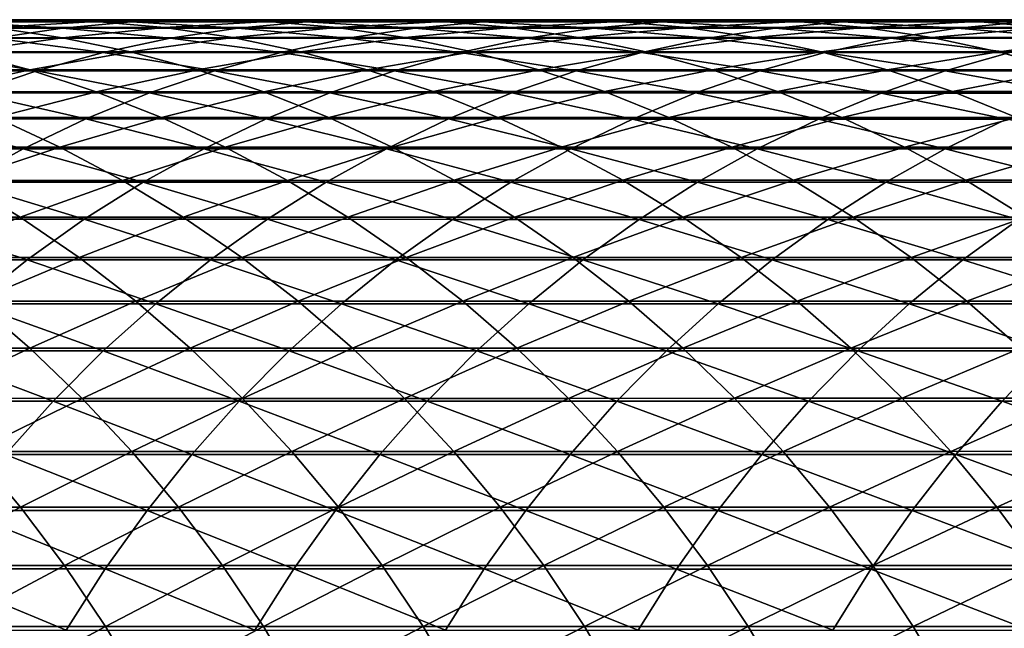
# Model space of a CAD drawing. Header units: metres. Extents: x -24 to 236, y -24 to 24.
# Tile 117 of 256: x 41 to 47, y 5 to 9. Entities that reach past the tile are written whole.
import ezdxf

# ---------------------------------------------------------------- set-up
doc = ezdxf.new("R2010")
doc.units = ezdxf.units.M
doc.layers.add('solid_10392024', color=7, linetype='CONTINUOUS')

msp = doc.modelspace()

# ---------------------------------------------------------------- linework, layer by layer
at = {"layer": 'solid_10392024'}
for points in [[(39.706398, 9.000125, 287.392548), (40.817471, 9.00022, 289.997009), (40.155853, 8.987638, 287.203064)], [(40.369682, 8.986255, 290.190308), (40.817471, 9.00022, 289.997009), (39.706398, 9.000125, 287.392548)], [(39.923248, 8.945878, 290.382996), (41.050144, 8.945969, 292.962799), (40.369682, 8.986255, 290.190308)], [(40.817471, 9.00022, 289.997009), (41.265297, 8.987735, 289.803711), (40.155853, 8.987638, 287.203064)], [(40.155853, 8.987638, 287.203064), (41.265297, 8.987735, 289.803711), (40.604027, 8.948737, 287.01413)], [(40.369682, 8.986255, 290.190308), (41.494892, 8.986345, 292.766235), (40.817471, 9.00022, 289.997009)], [(41.050144, 8.945969, 292.962799), (41.494892, 8.986345, 292.766235), (40.369682, 8.986255, 290.190308)], [(41.265297, 8.987735, 289.803711), (41.711845, 8.948833, 289.610962), (40.604027, 8.948737, 287.01413)], [(40.817471, 9.00022, 289.997009), (41.940987, 9.000312, 292.569061), (41.265297, 8.987735, 289.803711)], [(41.494892, 8.986345, 292.766235), (41.940987, 9.000312, 292.569061), (40.817471, 9.00022, 289.997009)], [(41.050144, 8.945969, 292.962799), (42.189453, 8.946038, 295.509949), (41.494892, 8.986345, 292.766235)], [(41.940987, 9.000312, 292.569061), (42.387119, 8.987825, 292.371887), (41.265297, 8.987735, 289.803711)], [(41.265297, 8.987735, 289.803711), (42.387119, 8.987825, 292.371887), (41.711845, 8.948833, 289.610962)], [(41.494892, 8.986345, 292.766235), (42.632446, 8.986415, 295.309448), (41.940987, 9.000312, 292.569061)], [(42.189453, 8.946038, 295.509949), (42.632446, 8.986415, 295.309448), (41.494892, 8.986345, 292.766235)], [(42.387119, 8.987825, 292.371887), (42.831978, 8.948923, 292.175262), (41.711845, 8.948833, 289.610962)], [(41.940987, 9.000312, 292.569061), (43.076782, 9.000381, 295.108337), (42.387119, 8.987825, 292.371887)], [(42.632446, 8.986415, 295.309448), (43.076782, 9.000381, 295.108337), (41.940987, 9.000312, 292.569061)], [(42.189453, 8.946038, 295.509949), (43.341015, 8.946075, 298.024078), (42.632446, 8.986415, 295.309448)], [(43.076782, 9.000381, 295.108337), (43.521156, 8.987895, 294.907227), (42.387119, 8.987825, 292.371887)], [(42.387119, 8.987825, 292.371887), (43.521156, 8.987895, 294.907227), (42.831978, 8.948923, 292.175262)], [(42.632446, 8.986415, 295.309448), (43.782188, 8.986453, 297.81958), (43.076782, 9.000381, 295.108337)], [(43.341015, 8.946075, 298.024078), (43.782188, 8.986453, 297.81958), (42.632446, 8.986415, 295.309448)], [(43.521156, 8.987895, 294.907227), (43.96426, 8.948993, 294.706665), (42.831978, 8.948923, 292.175262)], [(43.076782, 9.000381, 295.108337), (44.224697, 9.000419, 297.614502), (43.521156, 8.987895, 294.907227)], [(43.782188, 8.986453, 297.81958), (44.224697, 9.000419, 297.614502), (43.076782, 9.000381, 295.108337)], [(43.341015, 8.946075, 298.024078), (44.504677, 8.946075, 300.504852), (43.782188, 8.986453, 297.81958)], [(44.224697, 9.000419, 297.614502), (44.667244, 8.987932, 297.409393), (43.521156, 8.987895, 294.907227)], [(43.521156, 8.987895, 294.907227), (44.667244, 8.987932, 297.409393), (43.96426, 8.948993, 294.706665)], [(43.782188, 8.986453, 297.81958), (44.943954, 8.986453, 300.296326), (44.224697, 9.000419, 297.614502)], [(44.504677, 8.946075, 300.504852), (44.943954, 8.986453, 300.296326), (43.782188, 8.986453, 297.81958)], [(44.667244, 8.987932, 297.409393), (45.108524, 8.94903, 297.204865), (43.96426, 8.948993, 294.706665)], [(44.224697, 9.000419, 297.614502), (45.384563, 9.000419, 300.087189), (44.667244, 8.987932, 297.409393)], [(44.943954, 8.986453, 300.296326), (45.384563, 9.000419, 300.087189), (44.224697, 9.000419, 297.614502)], [(44.504677, 8.946075, 300.504852), (45.680279, 8.946035, 302.951965), (44.943954, 8.986453, 300.296326)], [(45.384563, 9.000419, 300.087189), (45.825211, 8.987932, 299.878021), (44.667244, 8.987932, 297.409393)], [(44.667244, 8.987932, 297.409393), (45.825211, 8.987932, 299.878021), (45.108524, 8.94903, 297.204865)], [(44.943954, 8.986453, 300.296326), (46.117588, 8.986413, 302.739349), (45.384563, 9.000419, 300.087189)], [(45.680279, 8.946035, 302.951965), (46.117588, 8.986413, 302.739349), (44.943954, 8.986453, 300.296326)], [(45.825211, 8.987932, 299.878021), (46.264595, 8.94903, 299.669464), (45.108524, 8.94903, 297.204865)], [(45.384563, 9.000419, 300.087189), (46.556221, 9.00038, 302.526093), (45.825211, 8.987932, 299.878021)], [(46.117588, 8.986413, 302.739349), (46.556221, 9.00038, 302.526093), (45.384563, 9.000419, 300.087189)], [(45.680279, 8.946035, 302.951965), (46.867668, 8.945963, 305.365021), (46.117588, 8.986413, 302.739349)], [(46.556221, 9.00038, 302.526093), (46.994892, 8.987893, 302.312805), (45.825211, 8.987932, 299.878021)], [(45.825211, 8.987932, 299.878021), (46.994892, 8.987893, 302.312805), (46.264595, 8.94903, 299.669464)], [(46.117588, 8.986413, 302.739349), (47.302929, 8.98634, 305.148254), (46.556221, 9.00038, 302.526093)], [(46.867668, 8.945963, 305.365021), (47.302929, 8.98634, 305.148254), (46.117588, 8.986413, 302.739349)], [(46.994892, 8.987893, 302.312805), (47.432308, 8.948991, 302.100159), (46.264595, 8.94903, 299.669464)], [(46.556221, 9.00038, 302.526093), (47.73951, 9.000305, 304.930847), (46.994892, 8.987893, 302.312805)], [(47.302929, 8.98634, 305.148254), (47.73951, 9.000305, 304.930847), (46.556221, 9.00038, 302.526093)], [(46.867668, 8.945963, 305.365021), (48.066685, 8.945866, 307.743744), (47.302929, 8.98634, 305.148254)], [(47.73951, 9.000305, 304.930847), (48.176125, 8.987819, 304.713409), (46.994892, 8.987893, 302.312805)], [(46.994892, 8.987893, 302.312805), (48.176125, 8.987819, 304.713409), (47.432308, 8.948991, 302.100159)], [(40.608051, 8.879299, 293.158203), (41.050144, 8.945969, 292.962799), (39.923248, 8.945878, 290.382996)], [(40.604027, 8.948737, 287.01413), (41.049599, 8.883535, 286.826294), (39.955826, 8.883456, 284.201019)], [(40.604027, 8.948737, 287.01413), (41.711845, 8.948833, 289.610962), (41.049599, 8.883535, 286.826294)], [(40.608051, 8.879299, 293.158203), (41.749104, 8.879368, 295.709229), (41.050144, 8.945969, 292.962799)], [(41.711845, 8.948833, 289.610962), (42.1558, 8.883631, 289.419342), (41.049599, 8.883535, 286.826294)], [(41.749104, 8.879368, 295.709229), (42.189453, 8.946038, 295.509949), (41.050144, 8.945969, 292.962799)], [(41.711845, 8.948833, 289.610962), (42.831978, 8.948923, 292.175262), (42.1558, 8.883631, 289.419342)], [(41.749104, 8.879368, 295.709229), (42.902477, 8.879405, 298.227325), (42.189453, 8.946038, 295.509949)], [(42.831978, 8.948923, 292.175262), (43.274254, 8.88372, 291.979797), (42.1558, 8.883631, 289.419342)], [(42.902477, 8.879405, 298.227325), (43.341015, 8.946075, 298.024078), (42.189453, 8.946038, 295.509949)], [(42.831978, 8.948923, 292.175262), (43.96426, 8.948993, 294.706665), (43.274254, 8.88372, 291.979797)], [(42.902477, 8.879405, 298.227325), (44.06802, 8.879405, 300.712128), (43.341015, 8.946075, 298.024078)], [(43.96426, 8.948993, 294.706665), (44.404793, 8.883789, 294.507294), (43.274254, 8.88372, 291.979797)], [(44.06802, 8.879405, 300.712128), (44.504677, 8.946075, 300.504852), (43.341015, 8.946075, 298.024078)], [(43.96426, 8.948993, 294.706665), (45.108524, 8.94903, 297.204865), (44.404793, 8.883789, 294.507294)], [(44.06802, 8.879405, 300.712128), (45.245583, 8.879366, 303.1633), (44.504677, 8.946075, 300.504852)], [(45.108524, 8.94903, 297.204865), (45.547245, 8.883826, 297.001526), (44.404793, 8.883789, 294.507294)], [(45.245583, 8.879366, 303.1633), (45.680279, 8.946035, 302.951965), (44.504677, 8.946075, 300.504852)], [(45.108524, 8.94903, 297.204865), (46.264595, 8.94903, 299.669464), (45.547245, 8.883826, 297.001526)], [(45.245583, 8.879366, 303.1633), (46.435005, 8.879292, 305.580505), (45.680279, 8.946035, 302.951965)], [(46.264595, 8.94903, 299.669464), (46.701431, 8.883825, 299.462097), (45.547245, 8.883826, 297.001526)], [(46.435005, 8.879292, 305.580505), (46.867668, 8.945963, 305.365021), (45.680279, 8.946035, 302.951965)], [(46.264595, 8.94903, 299.669464), (47.432308, 8.948991, 302.100159), (46.701431, 8.883825, 299.462097)], [(46.435005, 8.879292, 305.580505), (47.636139, 8.879197, 307.963409), (46.867668, 8.945963, 305.365021)], [(47.432308, 8.948991, 302.100159), (47.867188, 8.883787, 301.888733), (46.701431, 8.883825, 299.462097)], [(47.636139, 8.879197, 307.963409), (48.066685, 8.945866, 307.743744), (46.867668, 8.945963, 305.365021)], [(39.955826, 8.883456, 284.201019), (41.049599, 8.883535, 286.826294), (40.399029, 8.792147, 284.018555)], [(40.169914, 8.786532, 293.351837), (41.312691, 8.786601, 295.906738), (40.608051, 8.879299, 293.158203)], [(41.049599, 8.883535, 286.826294), (41.491257, 8.792225, 286.640106), (40.399029, 8.792147, 284.018555)], [(41.312691, 8.786601, 295.906738), (41.749104, 8.879368, 295.709229), (40.608051, 8.879299, 293.158203)], [(41.049599, 8.883535, 286.826294), (42.1558, 8.883631, 289.419342), (41.491257, 8.792225, 286.640106)], [(41.312691, 8.786601, 295.906738), (42.467861, 8.786637, 298.428772), (41.749104, 8.879368, 295.709229)], [(42.1558, 8.883631, 289.419342), (42.595856, 8.792318, 289.229401), (41.491257, 8.792225, 286.640106)], [(42.467861, 8.786637, 298.428772), (42.902477, 8.879405, 298.227325), (41.749104, 8.879368, 295.709229)], [(42.1558, 8.883631, 289.419342), (43.274254, 8.88372, 291.979797), (42.595856, 8.792318, 289.229401)], [(42.467861, 8.786637, 298.428772), (43.635273, 8.786637, 300.917542), (42.902477, 8.879405, 298.227325)], [(43.274254, 8.88372, 291.979797), (43.712646, 8.792407, 291.786011), (42.595856, 8.792318, 289.229401)], [(43.635273, 8.786637, 300.917542), (44.06802, 8.879405, 300.712128), (42.902477, 8.879405, 298.227325)], [(43.274254, 8.88372, 291.979797), (44.404793, 8.883789, 294.507294), (43.712646, 8.792407, 291.786011)], [(43.635273, 8.786637, 300.917542), (44.814774, 8.786598, 303.372742), (44.06802, 8.879405, 300.712128)], [(44.404793, 8.883789, 294.507294), (44.841457, 8.792476, 294.309662), (43.712646, 8.792407, 291.786011)], [(44.814774, 8.786598, 303.372742), (45.245583, 8.879366, 303.1633), (44.06802, 8.879405, 300.712128)], [(44.404793, 8.883789, 294.507294), (45.547245, 8.883826, 297.001526), (44.841457, 8.792476, 294.309662)], [(44.814774, 8.786598, 303.372742), (46.00621, 8.786527, 305.794067), (45.245583, 8.879366, 303.1633)], [(45.547245, 8.883826, 297.001526), (45.982113, 8.792512, 296.799957), (44.841457, 8.792476, 294.309662)], [(46.00621, 8.786527, 305.794067), (46.435005, 8.879292, 305.580505), (45.245583, 8.879366, 303.1633)], [(45.547245, 8.883826, 297.001526), (46.701431, 8.883825, 299.462097), (45.982113, 8.792512, 296.799957)], [(46.701431, 8.883825, 299.462097), (47.134434, 8.792512, 299.256561), (45.982113, 8.792512, 296.799957)], [(46.00621, 8.786527, 305.794067), (47.209442, 8.786431, 308.181122), (46.435005, 8.879292, 305.580505)], [(47.209442, 8.786431, 308.181122), (47.636139, 8.879197, 307.963409), (46.435005, 8.879292, 305.580505)], [(46.701431, 8.883825, 299.462097), (47.867188, 8.883787, 301.888733), (47.134434, 8.792512, 299.256561)], [(47.867188, 8.883787, 301.888733), (48.298248, 8.792473, 301.679138), (47.134434, 8.792512, 299.256561)], [(39.737015, 8.667942, 293.543182), (40.8815, 8.66801, 296.101898), (40.169914, 8.786532, 293.351837)], [(40.399029, 8.792147, 284.018555), (40.837006, 8.674996, 283.838226), (39.758793, 8.674957, 281.188324)], [(40.8815, 8.66801, 296.101898), (41.312691, 8.786601, 295.906738), (40.169914, 8.786532, 293.351837)], [(40.399029, 8.792147, 284.018555), (41.491257, 8.792225, 286.640106), (40.837006, 8.674996, 283.838226)], [(41.491257, 8.792225, 286.640106), (41.927711, 8.675074, 286.456116), (40.837006, 8.674996, 283.838226)], [(40.8815, 8.66801, 296.101898), (42.038445, 8.668046, 298.627777), (41.312691, 8.786601, 295.906738)], [(42.038445, 8.668046, 298.627777), (42.467861, 8.786637, 298.428772), (41.312691, 8.786601, 295.906738)], [(41.491257, 8.792225, 286.640106), (42.595856, 8.792318, 289.229401), (41.927711, 8.675074, 286.456116)], [(42.595856, 8.792318, 289.229401), (43.030724, 8.675165, 289.041687), (41.927711, 8.675074, 286.456116)], [(42.038445, 8.668046, 298.627777), (43.207699, 8.668045, 301.120483), (42.467861, 8.786637, 298.428772)], [(43.207699, 8.668045, 301.120483), (43.635273, 8.786637, 300.917542), (42.467861, 8.786637, 298.428772)], [(42.595856, 8.792318, 289.229401), (43.712646, 8.792407, 291.786011), (43.030724, 8.675165, 289.041687)], [(43.712646, 8.792407, 291.786011), (44.145874, 8.675253, 291.594543), (43.030724, 8.675165, 289.041687)], [(43.207699, 8.668045, 301.120483), (44.389114, 8.668008, 303.579681), (43.635273, 8.786637, 300.917542)], [(44.389114, 8.668008, 303.579681), (44.814774, 8.786598, 303.372742), (43.635273, 8.786637, 300.917542)], [(43.712646, 8.792407, 291.786011), (44.841457, 8.792476, 294.309662), (44.145874, 8.675253, 291.594543)], [(44.841457, 8.792476, 294.309662), (45.272976, 8.675321, 294.114349), (44.145874, 8.675253, 291.594543)], [(44.389114, 8.668008, 303.579681), (45.58255, 8.667936, 306.005035), (44.814774, 8.786598, 303.372742)], [(45.58255, 8.667936, 306.005035), (46.00621, 8.786527, 305.794067), (44.814774, 8.786598, 303.372742)], [(44.841457, 8.792476, 294.309662), (45.982113, 8.792512, 296.799957), (45.272976, 8.675321, 294.114349)], [(45.982113, 8.792512, 296.799957), (46.411854, 8.675357, 296.600769), (45.272976, 8.675321, 294.114349)], [(45.58255, 8.667936, 306.005035), (46.787849, 8.667843, 308.39621), (46.00621, 8.786527, 305.794067)], [(45.982113, 8.792512, 296.799957), (47.134434, 8.792512, 299.256561), (46.411854, 8.675357, 296.600769)], [(46.787849, 8.667843, 308.39621), (47.209442, 8.786431, 308.181122), (46.00621, 8.786527, 305.794067)], [(47.134434, 8.792512, 299.256561), (47.562328, 8.675356, 299.053467), (46.411854, 8.675357, 296.600769)], [(46.787849, 8.667843, 308.39621), (48.004875, 8.667742, 310.752869), (47.209442, 8.786431, 308.181122)], [(47.134434, 8.792512, 299.256561), (48.298248, 8.792473, 301.679138), (47.562328, 8.675356, 299.053467)], [(40.456799, 8.523943, 296.294128), (40.8815, 8.66801, 296.101898), (39.737015, 8.667942, 293.543182)], [(39.758793, 8.674957, 281.188324), (40.837006, 8.674996, 283.838226), (40.191708, 8.53231, 281.014252)], [(40.837006, 8.674996, 283.838226), (41.268471, 8.53235, 283.660583), (40.191708, 8.53231, 281.014252)], [(40.456799, 8.523943, 296.294128), (41.61549, 8.523978, 298.823822), (40.8815, 8.66801, 296.101898)], [(40.837006, 8.674996, 283.838226), (41.927711, 8.675074, 286.456116), (41.268471, 8.53235, 283.660583)], [(41.61549, 8.523978, 298.823822), (42.038445, 8.668046, 298.627777), (40.8815, 8.66801, 296.101898)], [(41.927711, 8.675074, 286.456116), (42.35767, 8.532425, 286.274872), (41.268471, 8.53235, 283.660583)], [(41.61549, 8.523978, 298.823822), (42.78656, 8.523978, 301.320404), (42.038445, 8.668046, 298.627777)], [(41.927711, 8.675074, 286.456116), (43.030724, 8.675165, 289.041687), (42.35767, 8.532425, 286.274872)], [(42.78656, 8.523978, 301.320404), (43.207699, 8.668045, 301.120483), (42.038445, 8.668046, 298.627777)], [(43.030724, 8.675165, 289.041687), (43.459126, 8.532516, 288.856781), (42.35767, 8.532425, 286.274872)], [(42.78656, 8.523978, 301.320404), (43.969868, 8.523941, 303.783539), (43.207699, 8.668045, 301.120483)], [(43.030724, 8.675165, 289.041687), (44.145874, 8.675253, 291.594543), (43.459126, 8.532516, 288.856781)], [(43.969868, 8.523941, 303.783539), (44.389114, 8.668008, 303.579681), (43.207699, 8.668045, 301.120483)], [(44.145874, 8.675253, 291.594543), (44.572651, 8.532602, 291.405914), (43.459126, 8.532516, 288.856781)], [(43.969868, 8.523941, 303.783539), (45.16526, 8.52387, 306.21286), (44.389114, 8.668008, 303.579681)], [(44.145874, 8.675253, 291.594543), (45.272976, 8.675321, 294.114349), (44.572651, 8.532602, 291.405914)], [(45.16526, 8.52387, 306.21286), (45.58255, 8.667936, 306.005035), (44.389114, 8.668008, 303.579681)], [(45.272976, 8.675321, 294.114349), (45.698071, 8.532668, 293.921967), (44.572651, 8.532602, 291.405914)], [(45.16526, 8.52387, 306.21286), (46.372604, 8.523779, 308.608063), (45.58255, 8.667936, 306.005035)], [(45.272976, 8.675321, 294.114349), (46.411854, 8.675357, 296.600769), (45.698071, 8.532668, 293.921967)], [(46.372604, 8.523779, 308.608063), (46.787849, 8.667843, 308.39621), (45.58255, 8.667936, 306.005035)], [(46.411854, 8.675357, 296.600769), (46.835201, 8.532704, 296.404572), (45.698071, 8.532668, 293.921967)], [(46.372604, 8.523779, 308.608063), (47.591751, 8.52368, 310.968811), (46.787849, 8.667843, 308.39621)], [(46.411854, 8.675357, 296.600769), (47.562328, 8.675356, 299.053467), (46.835201, 8.532704, 296.404572)], [(47.591751, 8.52368, 310.968811), (48.004875, 8.667742, 310.752869), (46.787849, 8.667843, 308.39621)], [(47.562328, 8.675356, 299.053467), (47.98386, 8.532703, 298.853363), (46.835201, 8.532704, 296.404572)], [(40.039837, 8.354824, 296.482849), (41.200241, 8.354858, 299.016296), (40.456799, 8.523943, 296.294128)], [(40.191708, 8.53231, 281.014252), (41.268471, 8.53235, 283.660583), (40.61681, 8.364588, 280.843292)], [(41.200241, 8.354858, 299.016296), (41.61549, 8.523978, 298.823822), (40.456799, 8.523943, 296.294128)], [(41.268471, 8.53235, 283.660583), (41.69215, 8.364626, 283.486145), (40.61681, 8.364588, 280.843292)], [(41.200241, 8.354858, 299.016296), (42.373093, 8.354858, 301.516663), (41.61549, 8.523978, 298.823822)], [(41.268471, 8.53235, 283.660583), (42.35767, 8.532425, 286.274872), (41.69215, 8.364626, 283.486145)], [(42.373093, 8.354858, 301.516663), (42.78656, 8.523978, 301.320404), (41.61549, 8.523978, 298.823822)], [(42.35767, 8.532425, 286.274872), (42.779873, 8.3647, 286.096893), (41.69215, 8.364626, 283.486145)], [(42.35767, 8.532425, 286.274872), (43.459126, 8.532516, 288.856781), (42.779873, 8.3647, 286.096893)], [(42.373093, 8.354858, 301.516663), (43.558254, 8.354822, 303.983643), (42.78656, 8.523978, 301.320404)], [(43.459126, 8.532516, 288.856781), (43.879799, 8.364789, 288.675201), (42.779873, 8.3647, 286.096893)], [(43.558254, 8.354822, 303.983643), (43.969868, 8.523941, 303.783539), (42.78656, 8.523978, 301.320404)], [(43.459126, 8.532516, 288.856781), (44.572651, 8.532602, 291.405914), (43.879799, 8.364789, 288.675201)], [(43.558254, 8.354822, 303.983643), (44.755577, 8.354753, 306.416901), (43.969868, 8.523941, 303.783539)], [(44.572651, 8.532602, 291.405914), (44.991734, 8.364873, 291.220673), (43.879799, 8.364789, 288.675201)], [(44.755577, 8.354753, 306.416901), (45.16526, 8.52387, 306.21286), (43.969868, 8.523941, 303.783539)], [(44.572651, 8.532602, 291.405914), (45.698071, 8.532668, 293.921967), (44.991734, 8.364873, 291.220673)], [(44.755577, 8.354753, 306.416901), (45.964924, 8.354663, 308.816071), (45.16526, 8.52387, 306.21286)], [(45.698071, 8.532668, 293.921967), (46.115501, 8.364939, 293.733032), (44.991734, 8.364873, 291.220673)], [(45.964924, 8.354663, 308.816071), (46.372604, 8.523779, 308.608063), (45.16526, 8.52387, 306.21286)], [(45.698071, 8.532668, 293.921967), (46.835201, 8.532704, 296.404572), (46.115501, 8.364939, 293.733032)], [(45.964924, 8.354663, 308.816071), (47.18615, 8.354566, 311.180847), (46.372604, 8.523779, 308.608063)], [(46.835201, 8.532704, 296.404572), (47.250916, 8.364973, 296.211884), (46.115501, 8.364939, 293.733032)], [(47.18615, 8.354566, 311.180847), (47.591751, 8.52368, 310.968811), (46.372604, 8.523779, 308.608063)], [(46.835201, 8.532704, 296.404572), (47.98386, 8.532703, 298.853363), (47.250916, 8.364973, 296.211884)], [(39.631832, 8.16115, 296.667511), (40.793919, 8.161183, 299.20462), (40.039837, 8.354824, 296.482849)], [(40.61681, 8.364588, 280.843292), (41.032856, 8.172281, 280.676025), (39.971409, 8.172284, 278.004852)], [(40.793919, 8.161183, 299.20462), (41.200241, 8.354858, 299.016296), (40.039837, 8.354824, 296.482849)], [(40.61681, 8.364588, 280.843292), (41.69215, 8.364626, 283.486145), (41.032856, 8.172281, 280.676025)], [(40.793919, 8.161183, 299.20462), (41.968513, 8.161183, 301.70871), (41.200241, 8.354858, 299.016296)], [(41.69215, 8.364626, 283.486145), (42.106804, 8.172318, 283.31543), (41.032856, 8.172281, 280.676025)], [(41.968513, 8.161183, 301.70871), (42.373093, 8.354858, 301.516663), (41.200241, 8.354858, 299.016296)], [(41.69215, 8.364626, 283.486145), (42.779873, 8.3647, 286.096893), (42.106804, 8.172318, 283.31543)], [(41.968513, 8.161183, 301.70871), (43.155487, 8.161148, 304.179474), (42.373093, 8.354858, 301.516663)], [(42.779873, 8.3647, 286.096893), (43.193081, 8.172391, 285.922699), (42.106804, 8.172318, 283.31543)], [(43.155487, 8.161148, 304.179474), (43.558254, 8.354822, 303.983643), (42.373093, 8.354858, 301.516663)], [(42.779873, 8.3647, 286.096893), (43.879799, 8.364789, 288.675201), (43.193081, 8.172391, 285.922699)], [(43.155487, 8.161148, 304.179474), (44.354694, 8.16108, 306.616547), (43.558254, 8.354822, 303.983643)], [(43.879799, 8.364789, 288.675201), (44.291508, 8.172478, 288.497467), (43.193081, 8.172391, 285.922699)], [(44.354694, 8.16108, 306.616547), (44.755577, 8.354753, 306.416901), (43.558254, 8.354822, 303.983643)], [(43.879799, 8.364789, 288.675201), (44.991734, 8.364873, 291.220673), (44.291508, 8.172478, 288.497467)], [(44.991734, 8.364873, 291.220673), (45.401886, 8.17256, 291.039398), (44.291508, 8.172478, 288.497467)], [(44.354694, 8.16108, 306.616547), (45.566002, 8.160993, 309.019592), (44.755577, 8.354753, 306.416901)], [(45.566002, 8.160993, 309.019592), (45.964924, 8.354663, 308.816071), (44.755577, 8.354753, 306.416901)], [(44.991734, 8.364873, 291.220673), (46.115501, 8.364939, 293.733032), (45.401886, 8.17256, 291.039398)], [(46.115501, 8.364939, 293.733032), (46.524036, 8.172624, 293.548126), (45.401886, 8.17256, 291.039398)], [(45.566002, 8.160993, 309.019592), (46.789272, 8.160897, 311.388336), (45.964924, 8.354663, 308.816071)], [(46.789272, 8.160897, 311.388336), (47.18615, 8.354566, 311.180847), (45.964924, 8.354663, 308.816071)], [(46.115501, 8.364939, 293.733032), (47.250916, 8.364973, 296.211884), (46.524036, 8.172624, 293.548126)], [(47.250916, 8.364973, 296.211884), (47.657772, 8.172658, 296.023315), (46.524036, 8.172624, 293.548126)], [(46.789272, 8.160897, 311.388336), (48.024361, 8.160816, 313.722382), (47.18615, 8.354566, 311.180847)], [(40.397713, 7.943523, 299.388245), (40.793919, 8.161183, 299.20462), (39.631832, 8.16115, 296.667511)], [(39.971409, 8.172284, 278.004852), (41.032856, 8.172281, 280.676025), (40.378483, 7.955958, 277.844971)], [(41.032856, 8.172281, 280.676025), (41.438622, 7.955956, 280.512848), (40.378483, 7.955958, 277.844971)], [(40.397713, 7.943523, 299.388245), (41.574013, 7.943522, 301.895966), (40.793919, 8.161183, 299.20462)], [(41.574013, 7.943522, 301.895966), (41.968513, 8.161183, 301.70871), (40.793919, 8.161183, 299.20462)], [(41.032856, 8.172281, 280.676025), (42.106804, 8.172318, 283.31543), (41.438622, 7.955956, 280.512848)], [(42.106804, 8.172318, 283.31543), (42.511211, 7.955991, 283.148926), (41.438622, 7.955956, 280.512848)], [(41.574013, 7.943522, 301.895966), (42.762753, 7.943488, 304.370392), (41.968513, 8.161183, 301.70871)], [(42.762753, 7.943488, 304.370392), (43.155487, 8.161148, 304.179474), (41.968513, 8.161183, 301.70871)], [(42.106804, 8.172318, 283.31543), (43.193081, 8.172391, 285.922699), (42.511211, 7.955991, 283.148926)], [(43.193081, 8.172391, 285.922699), (43.596081, 7.956062, 285.752808), (42.511211, 7.955991, 283.148926)], [(42.762753, 7.943488, 304.370392), (43.963799, 7.943422, 306.811218), (43.155487, 8.161148, 304.179474)], [(43.963799, 7.943422, 306.811218), (44.354694, 8.16108, 306.616547), (43.155487, 8.161148, 304.179474)], [(43.193081, 8.172391, 285.922699), (44.291508, 8.172478, 288.497467), (43.596081, 7.956062, 285.752808)], [(44.291508, 8.172478, 288.497467), (44.693043, 7.956147, 288.324158), (43.596081, 7.956062, 285.752808)], [(43.963799, 7.943422, 306.811218), (45.177021, 7.943336, 309.218048), (44.354694, 8.16108, 306.616547)], [(44.291508, 8.172478, 288.497467), (45.401886, 8.17256, 291.039398), (44.693043, 7.956147, 288.324158)], [(45.177021, 7.943336, 309.218048), (45.566002, 8.160993, 309.019592), (44.354694, 8.16108, 306.616547)], [(45.401886, 8.17256, 291.039398), (45.801907, 7.956227, 290.86261), (44.693043, 7.956147, 288.324158)], [(45.177021, 7.943336, 309.218048), (46.402275, 7.943244, 311.590637), (45.566002, 8.160993, 309.019592)], [(45.401886, 8.17256, 291.039398), (46.524036, 8.172624, 293.548126), (45.801907, 7.956227, 290.86261)], [(46.402275, 7.943244, 311.590637), (46.789272, 8.160897, 311.388336), (45.566002, 8.160993, 309.019592)], [(46.524036, 8.172624, 293.548126), (46.922478, 7.956289, 293.367798), (45.801907, 7.956227, 290.86261)], [(46.402275, 7.943244, 311.590637), (47.639431, 7.943165, 313.928589), (46.789272, 8.160897, 311.388336)], [(46.524036, 8.172624, 293.548126), (47.657772, 8.172658, 296.023315), (46.922478, 7.956289, 293.367798)], [(47.639431, 7.943165, 313.928589), (48.024361, 8.160816, 313.722382), (46.789272, 8.160897, 311.388336)], [(47.657772, 8.172658, 296.023315), (48.054573, 7.956322, 295.839417), (46.922478, 7.956289, 293.367798)], [(40.378483, 7.955958, 277.844971), (40.774048, 7.71625, 277.689636), (39.727745, 7.716276, 274.9935)], [(40.012791, 7.702516, 299.56665), (41.190742, 7.702515, 302.077911), (40.397713, 7.943523, 299.388245)], [(40.378483, 7.955958, 277.844971), (41.438622, 7.955956, 280.512848), (40.774048, 7.71625, 277.689636)], [(41.190742, 7.702515, 302.077911), (41.574013, 7.943522, 301.895966), (40.397713, 7.943523, 299.388245)], [(41.438622, 7.955956, 280.512848), (41.832912, 7.716248, 280.354309), (40.774048, 7.71625, 277.689636)], [(41.190742, 7.702515, 302.077911), (42.381203, 7.702481, 304.555908), (41.574013, 7.943522, 301.895966)], [(41.438622, 7.955956, 280.512848), (42.511211, 7.955991, 283.148926), (41.832912, 7.716248, 280.354309)], [(42.381203, 7.702481, 304.555908), (42.762753, 7.943488, 304.370392), (41.574013, 7.943522, 301.895966)], [(42.511211, 7.955991, 283.148926), (42.904182, 7.716282, 282.987122), (41.832912, 7.716248, 280.354309)], [(42.381203, 7.702481, 304.555908), (43.584038, 7.702418, 307.000336), (42.762753, 7.943488, 304.370392)], [(42.511211, 7.955991, 283.148926), (43.596081, 7.956062, 285.752808), (42.904182, 7.716282, 282.987122)], [(43.584038, 7.702418, 307.000336), (43.963799, 7.943422, 306.811218), (42.762753, 7.943488, 304.370392)], [(43.596081, 7.956062, 285.752808), (43.987682, 7.716351, 285.587738), (42.904182, 7.716282, 282.987122)], [(43.584038, 7.702418, 307.000336), (44.799114, 7.702335, 309.410858), (43.963799, 7.943422, 306.811218)], [(43.596081, 7.956062, 285.752808), (44.693043, 7.956147, 288.324158), (43.987682, 7.716351, 285.587738)], [(44.799114, 7.702335, 309.410858), (45.177021, 7.943336, 309.218048), (43.963799, 7.943422, 306.811218)], [(44.693043, 7.956147, 288.324158), (45.083225, 7.716433, 288.155731), (43.987682, 7.716351, 285.587738)], [(44.693043, 7.956147, 288.324158), (45.801907, 7.956227, 290.86261), (45.083225, 7.716433, 288.155731)], [(44.799114, 7.702335, 309.410858), (46.026299, 7.702245, 311.78717), (45.177021, 7.943336, 309.218048)], [(45.801907, 7.956227, 290.86261), (46.190613, 7.716511, 290.690796), (45.083225, 7.716433, 288.155731)], [(46.026299, 7.702245, 311.78717), (46.402275, 7.943244, 311.590637), (45.177021, 7.943336, 309.218048)], [(45.801907, 7.956227, 290.86261), (46.922478, 7.956289, 293.367798), (46.190613, 7.716511, 290.690796)], [(46.026299, 7.702245, 311.78717), (47.265465, 7.702168, 314.128906), (46.402275, 7.943244, 311.590637)], [(46.922478, 7.956289, 293.367798), (47.309654, 7.716571, 293.192566), (46.190613, 7.716511, 290.690796)], [(47.265465, 7.702168, 314.128906), (47.639431, 7.943165, 313.928589), (46.402275, 7.943244, 311.590637)], [(46.922478, 7.956289, 293.367798), (48.054573, 7.956322, 295.839417), (47.309654, 7.716571, 293.192566)], [(39.640285, 7.43887, 299.739288), (40.819839, 7.438869, 302.253967), (40.012791, 7.702516, 299.56665)], [(39.727745, 7.716276, 274.9935), (40.774048, 7.71625, 277.689636), (40.111824, 7.453888, 274.846191)], [(40.819839, 7.438869, 302.253967), (41.190742, 7.702515, 302.077911), (40.012791, 7.702516, 299.56665)], [(40.774048, 7.71625, 277.689636), (41.15694, 7.453863, 277.539246), (40.111824, 7.453888, 274.846191)], [(40.774048, 7.71625, 277.689636), (41.832912, 7.716248, 280.354309), (41.15694, 7.453863, 277.539246)], [(40.819839, 7.438869, 302.253967), (42.011959, 7.438837, 304.735413), (41.190742, 7.702515, 302.077911)], [(41.832912, 7.716248, 280.354309), (42.214573, 7.453861, 280.200836), (41.15694, 7.453863, 277.539246)], [(42.011959, 7.438837, 304.735413), (42.381203, 7.702481, 304.555908), (41.190742, 7.702515, 302.077911)], [(41.832912, 7.716248, 280.354309), (42.904182, 7.716282, 282.987122), (42.214573, 7.453861, 280.200836)], [(42.011959, 7.438837, 304.735413), (43.216522, 7.438776, 307.18335), (42.381203, 7.702481, 304.555908)], [(42.904182, 7.716282, 282.987122), (43.284565, 7.453894, 282.830536), (42.214573, 7.453861, 280.200836)], [(43.216522, 7.438776, 307.18335), (43.584038, 7.702418, 307.000336), (42.381203, 7.702481, 304.555908)], [(42.904182, 7.716282, 282.987122), (43.987682, 7.716351, 285.587738), (43.284565, 7.453894, 282.830536)], [(43.216522, 7.438776, 307.18335), (44.433399, 7.438695, 309.597443), (43.584038, 7.702418, 307.000336)], [(43.987682, 7.716351, 285.587738), (44.366741, 7.45396, 285.427917), (43.284565, 7.453894, 282.830536)], [(44.433399, 7.438695, 309.597443), (44.799114, 7.702335, 309.410858), (43.584038, 7.702418, 307.000336)], [(43.987682, 7.716351, 285.587738), (45.083225, 7.716433, 288.155731), (44.366741, 7.45396, 285.427917)], [(45.083225, 7.716433, 288.155731), (45.460907, 7.45404, 287.992706), (44.366741, 7.45396, 285.427917)], [(44.433399, 7.438695, 309.597443), (45.662453, 7.438609, 311.977356), (44.799114, 7.702335, 309.410858)], [(45.662453, 7.438609, 311.977356), (46.026299, 7.702245, 311.78717), (44.799114, 7.702335, 309.410858)], [(45.083225, 7.716433, 288.155731), (46.190613, 7.716511, 290.690796), (45.460907, 7.45404, 287.992706)], [(46.190613, 7.716511, 290.690796), (46.566868, 7.454115, 290.524506), (45.460907, 7.45404, 287.992706)], [(45.662453, 7.438609, 311.977356), (46.903557, 7.438535, 314.322784), (46.026299, 7.702245, 311.78717)], [(46.903557, 7.438535, 314.322784), (47.265465, 7.702168, 314.128906), (46.026299, 7.702245, 311.78717)], [(46.190613, 7.716511, 290.690796), (47.309654, 7.716571, 293.192566), (46.566868, 7.454115, 290.524506)], [(47.309654, 7.716571, 293.192566), (47.684425, 7.454173, 293.022949), (46.566868, 7.454115, 290.524506)], [(46.903557, 7.438535, 314.322784), (48.156586, 7.438498, 316.633331), (47.265465, 7.702168, 314.128906)], [(40.462383, 7.153361, 302.423645), (40.819839, 7.438869, 302.253967), (39.640285, 7.43887, 299.739288)], [(40.111824, 7.453888, 274.846191), (41.15694, 7.453863, 277.539246), (40.482063, 7.169593, 274.704193)], [(40.462383, 7.153361, 302.423645), (41.656109, 7.15333, 304.908417), (40.819839, 7.438869, 302.253967)], [(41.15694, 7.453863, 277.539246), (41.526031, 7.169569, 277.394318), (40.482063, 7.169593, 274.704193)], [(41.656109, 7.15333, 304.908417), (42.011959, 7.438837, 304.735413), (40.819839, 7.438869, 302.253967)], [(41.15694, 7.453863, 277.539246), (42.214573, 7.453861, 280.200836), (41.526031, 7.169569, 277.394318)], [(42.214573, 7.453861, 280.200836), (42.582478, 7.169567, 280.052887), (41.526031, 7.169569, 277.394318)], [(41.656109, 7.15333, 304.908417), (42.862339, 7.153271, 307.359741), (42.011959, 7.438837, 304.735413)], [(42.862339, 7.153271, 307.359741), (43.216522, 7.438776, 307.18335), (42.011959, 7.438837, 304.735413)], [(42.214573, 7.453861, 280.200836), (43.284565, 7.453894, 282.830536), (42.582478, 7.169567, 280.052887)], [(43.284565, 7.453894, 282.830536), (43.651237, 7.169599, 282.679565), (42.582478, 7.169567, 280.052887)], [(42.862339, 7.153271, 307.359741), (44.080944, 7.153193, 309.777283), (43.216522, 7.438776, 307.18335)], [(44.080944, 7.153193, 309.777283), (44.433399, 7.438695, 309.597443), (43.216522, 7.438776, 307.18335)], [(43.284565, 7.453894, 282.830536), (44.366741, 7.45396, 285.427917), (43.651237, 7.169599, 282.679565)], [(44.366741, 7.45396, 285.427917), (44.73214, 7.169663, 285.273895), (43.651237, 7.169599, 282.679565)], [(44.080944, 7.153193, 309.777283), (45.311802, 7.153111, 312.160675), (44.433399, 7.438695, 309.597443)], [(44.366741, 7.45396, 285.427917), (45.460907, 7.45404, 287.992706), (44.73214, 7.169663, 285.273895)], [(45.311802, 7.153111, 312.160675), (45.662453, 7.438609, 311.977356), (44.433399, 7.438695, 309.597443)], [(45.460907, 7.45404, 287.992706), (45.824978, 7.169739, 287.835571), (44.73214, 7.169663, 285.273895)], [(45.311802, 7.153111, 312.160675), (46.554779, 7.153039, 314.509613), (45.662453, 7.438609, 311.977356)], [(45.460907, 7.45404, 287.992706), (46.566868, 7.454115, 290.524506), (45.824978, 7.169739, 287.835571)], [(46.554779, 7.153039, 314.509613), (46.903557, 7.438535, 314.322784), (45.662453, 7.438609, 311.977356)], [(46.566868, 7.454115, 290.524506), (46.929562, 7.169812, 290.364197), (45.824978, 7.169739, 287.835571)], [(46.554779, 7.153039, 314.509613), (47.809753, 7.153004, 316.823761), (46.903557, 7.438535, 314.322784)], [(46.566868, 7.454115, 290.524506), (47.684425, 7.454173, 293.022949), (46.929562, 7.169812, 290.364197)], [(47.809753, 7.153004, 316.823761), (48.156586, 7.438498, 316.633331), (46.903557, 7.438535, 314.322784)], [(47.684425, 7.454173, 293.022949), (48.045689, 7.169867, 292.859436), (46.929562, 7.169812, 290.364197)], [(40.482063, 7.169593, 274.704193), (40.837372, 6.864227, 274.567932), (39.807095, 6.864259, 271.849518)], [(40.119434, 6.846828, 302.586426), (41.314697, 6.846798, 305.074432), (40.462383, 7.153361, 302.423645)], [(41.314697, 6.846798, 305.074432), (41.656109, 7.15333, 304.908417), (40.462383, 7.153361, 302.423645)], [(40.482063, 7.169593, 274.704193), (41.526031, 7.169569, 277.394318), (40.837372, 6.864227, 274.567932)], [(41.526031, 7.169569, 277.394318), (41.880245, 6.864204, 277.255219), (40.837372, 6.864227, 274.567932)], [(41.314697, 6.846798, 305.074432), (42.522522, 6.846743, 307.528992), (41.656109, 7.15333, 304.908417)], [(41.526031, 7.169569, 277.394318), (42.582478, 7.169567, 280.052887), (41.880245, 6.864204, 277.255219)], [(42.522522, 6.846743, 307.528992), (42.862339, 7.153271, 307.359741), (41.656109, 7.15333, 304.908417)], [(42.582478, 7.169567, 280.052887), (42.935547, 6.864202, 279.910919), (41.880245, 6.864204, 277.255219)], [(42.522522, 6.846743, 307.528992), (43.742794, 6.846668, 309.949799), (42.862339, 7.153271, 307.359741)], [(42.582478, 7.169567, 280.052887), (43.651237, 7.169599, 282.679565), (42.935547, 6.864202, 279.910919)], [(43.742794, 6.846668, 309.949799), (44.080944, 7.153193, 309.777283), (42.862339, 7.153271, 307.359741)], [(43.651237, 7.169599, 282.679565), (44.003128, 6.864232, 282.534668), (42.935547, 6.864202, 279.910919)], [(43.651237, 7.169599, 282.679565), (44.73214, 7.169663, 285.273895), (44.003128, 6.864232, 282.534668)], [(43.742794, 6.846668, 309.949799), (44.975376, 6.846589, 312.336548), (44.080944, 7.153193, 309.777283)], [(44.73214, 7.169663, 285.273895), (45.082802, 6.864293, 285.126068), (44.003128, 6.864232, 282.534668)], [(44.975376, 6.846589, 312.336548), (45.311802, 7.153111, 312.160675), (44.080944, 7.153193, 309.777283)], [(44.73214, 7.169663, 285.273895), (45.824978, 7.169739, 287.835571), (45.082802, 6.864293, 285.126068)], [(44.975376, 6.846589, 312.336548), (46.22015, 6.84652, 314.688873), (45.311802, 7.153111, 312.160675)], [(45.824978, 7.169739, 287.835571), (46.17437, 6.864367, 287.684753), (45.082802, 6.864293, 285.126068)], [(46.22015, 6.84652, 314.688873), (46.554779, 7.153039, 314.509613), (45.311802, 7.153111, 312.160675)], [(45.824978, 7.169739, 287.835571), (46.929562, 7.169812, 290.364197), (46.17437, 6.864367, 287.684753)], [(46.929562, 7.169812, 290.364197), (47.277634, 6.864436, 290.210358), (46.17437, 6.864367, 287.684753)], [(46.22015, 6.84652, 314.688873), (47.476994, 6.846487, 317.00647), (46.554779, 7.153039, 314.509613)], [(47.476994, 6.846487, 317.00647), (47.809753, 7.153004, 316.823761), (46.554779, 7.153039, 314.509613)], [(46.929562, 7.169812, 290.364197), (48.045689, 7.169867, 292.859436), (47.277634, 6.864436, 290.210358)], [(39.807095, 6.864259, 271.849518), (40.837372, 6.864227, 274.567932), (40.147446, 6.538716, 271.722046)], [(40.837372, 6.864227, 274.567932), (41.176708, 6.538686, 274.437775), (40.147446, 6.538716, 271.722046)], [(40.837372, 6.864227, 274.567932), (41.880245, 6.864204, 277.255219), (41.176708, 6.538686, 274.437775)], [(41.880245, 6.864204, 277.255219), (42.218529, 6.538664, 277.122345), (41.176708, 6.538686, 274.437775)], [(41.880245, 6.864204, 277.255219), (42.935547, 6.864202, 279.910919), (42.218529, 6.538664, 277.122345)], [(42.935547, 6.864202, 279.910919), (43.272747, 6.538661, 279.77533), (42.218529, 6.538664, 277.122345)], [(42.935547, 6.864202, 279.910919), (44.003128, 6.864232, 282.534668), (43.272747, 6.538661, 279.77533)], [(44.003128, 6.864232, 282.534668), (44.339199, 6.538691, 282.396301), (43.272747, 6.538661, 279.77533)], [(44.003128, 6.864232, 282.534668), (45.082802, 6.864293, 285.126068), (44.339199, 6.538691, 282.396301)], [(45.082802, 6.864293, 285.126068), (45.417702, 6.538749, 284.984894), (44.339199, 6.538691, 282.396301)], [(45.082802, 6.864293, 285.126068), (46.17437, 6.864367, 287.684753), (45.417702, 6.538749, 284.984894)], [(46.17437, 6.864367, 287.684753), (46.508053, 6.538819, 287.54071), (45.417702, 6.538749, 284.984894)], [(46.17437, 6.864367, 287.684753), (47.277634, 6.864436, 290.210358), (46.508053, 6.538819, 287.54071)], [(47.277634, 6.864436, 290.210358), (47.610054, 6.538885, 290.063446), (46.508053, 6.538819, 287.54071)], [(39.791992, 6.520173, 302.741852), (40.988724, 6.520144, 305.23291), (40.119434, 6.846828, 302.586426)], [(40.988724, 6.520144, 305.23291), (41.314697, 6.846798, 305.074432), (40.119434, 6.846828, 302.586426)], [(40.988724, 6.520144, 305.23291), (42.198078, 6.520091, 307.690582), (41.314697, 6.846798, 305.074432)], [(42.198078, 6.520091, 307.690582), (42.522522, 6.846743, 307.528992), (41.314697, 6.846798, 305.074432)], [(42.198078, 6.520091, 307.690582), (43.419933, 6.52002, 310.114532), (42.522522, 6.846743, 307.528992)], [(43.419933, 6.52002, 310.114532), (43.742794, 6.846668, 309.949799), (42.522522, 6.846743, 307.528992)], [(43.419933, 6.52002, 310.114532), (44.654167, 6.519945, 312.504456), (43.742794, 6.846668, 309.949799)], [(44.654167, 6.519945, 312.504456), (44.975376, 6.846589, 312.336548), (43.742794, 6.846668, 309.949799)], [(44.654167, 6.519945, 312.504456), (45.900658, 6.51988, 314.860016), (44.975376, 6.846589, 312.336548)], [(45.900658, 6.51988, 314.860016), (46.22015, 6.84652, 314.688873), (44.975376, 6.846589, 312.336548)], [(45.900658, 6.51988, 314.860016), (47.159283, 6.519847, 317.180908), (46.22015, 6.84652, 314.688873)], [(47.159283, 6.519847, 317.180908), (47.476994, 6.846487, 317.00647), (46.22015, 6.84652, 314.688873)], [(47.159283, 6.519847, 317.180908), (48.429916, 6.519874, 319.466766), (47.476994, 6.846487, 317.00647)], [(40.147446, 6.538716, 271.722046), (41.176708, 6.538686, 274.437775), (40.470772, 6.193956, 271.600922)], [(41.176708, 6.538686, 274.437775), (41.499077, 6.193927, 274.314148), (40.470772, 6.193956, 271.600922)], [(41.176708, 6.538686, 274.437775), (42.218529, 6.538664, 277.122345), (41.499077, 6.193927, 274.314148)], [(42.218529, 6.538664, 277.122345), (42.539898, 6.193907, 276.996155), (41.499077, 6.193927, 274.314148)], [(42.218529, 6.538664, 277.122345), (43.272747, 6.538661, 279.77533), (42.539898, 6.193907, 276.996155)], [(43.272747, 6.538661, 279.77533), (43.593082, 6.193904, 279.646515), (42.539898, 6.193907, 276.996155)], [(43.272747, 6.538661, 279.77533), (44.339199, 6.538691, 282.396301), (43.593082, 6.193904, 279.646515)], [(44.339199, 6.538691, 282.396301), (44.658459, 6.193933, 282.264862), (43.593082, 6.193904, 279.646515)], [(44.339199, 6.538691, 282.396301), (45.417702, 6.538749, 284.984894), (44.658459, 6.193933, 282.264862)], [(45.417702, 6.538749, 284.984894), (45.735851, 6.193987, 284.850769), (44.658459, 6.193933, 282.264862)], [(45.417702, 6.538749, 284.984894), (46.508053, 6.538819, 287.54071), (45.735851, 6.193987, 284.850769)], [(46.508053, 6.538819, 287.54071), (46.82505, 6.194054, 287.4039), (45.735851, 6.193987, 284.850769)], [(46.508053, 6.538819, 287.54071), (47.610054, 6.538885, 290.063446), (46.82505, 6.194054, 287.4039)], [(47.610054, 6.538885, 290.063446), (47.92585, 6.194116, 289.923859), (46.82505, 6.194054, 287.4039)], [(40.67915, 6.174327, 305.383423), (40.988724, 6.520144, 305.23291), (39.791992, 6.520173, 302.741852)], [(40.67915, 6.174327, 305.383423), (41.889954, 6.174277, 307.844025), (40.988724, 6.520144, 305.23291)], [(41.889954, 6.174277, 307.844025), (42.198078, 6.520091, 307.690582), (40.988724, 6.520144, 305.23291)], [(41.889954, 6.174277, 307.844025), (43.113316, 6.17421, 310.270966), (42.198078, 6.520091, 307.690582)], [(43.113316, 6.17421, 310.270966), (43.419933, 6.52002, 310.114532), (42.198078, 6.520091, 307.690582)], [(43.113316, 6.17421, 310.270966), (44.349117, 6.174138, 312.66391), (43.419933, 6.52002, 310.114532)], [(44.349117, 6.174138, 312.66391), (44.654167, 6.519945, 312.504456), (43.419933, 6.52002, 310.114532)], [(44.349117, 6.174138, 312.66391), (45.597237, 6.174077, 315.022552), (44.654167, 6.519945, 312.504456)], [(45.597237, 6.174077, 315.022552), (45.900658, 6.51988, 314.860016), (44.654167, 6.519945, 312.504456)], [(45.597237, 6.174077, 315.022552), (46.857555, 6.174046, 317.346558), (45.900658, 6.51988, 314.860016)], [(46.857555, 6.174046, 317.346558), (47.159283, 6.519847, 317.180908), (45.900658, 6.51988, 314.860016)], [(46.857555, 6.174046, 317.346558), (48.129948, 6.174071, 319.63562), (47.159283, 6.519847, 317.180908)], [(48.129948, 6.174071, 319.63562), (48.429916, 6.519874, 319.466766), (47.159283, 6.519847, 317.180908)], [(40.470772, 6.193956, 271.600922), (40.776127, 5.830992, 271.486542), (39.761379, 5.83102, 268.744904)], [(40.386887, 5.810364, 305.525513), (41.59906, 5.810316, 307.988892), (40.67915, 6.174327, 305.383423)], [(40.470772, 6.193956, 271.600922), (41.499077, 6.193927, 274.314148), (40.776127, 5.830992, 271.486542)], [(41.59906, 5.810316, 307.988892), (41.889954, 6.174277, 307.844025), (40.67915, 6.174327, 305.383423)], [(41.499077, 6.193927, 274.314148), (41.803524, 5.830965, 274.197388), (40.776127, 5.830992, 271.486542)], [(41.499077, 6.193927, 274.314148), (42.539898, 6.193907, 276.996155), (41.803524, 5.830965, 274.197388)], [(41.59906, 5.810316, 307.988892), (42.823845, 5.810253, 310.41864), (41.889954, 6.174277, 307.844025)], [(42.539898, 6.193907, 276.996155), (42.843407, 5.830945, 276.876953), (41.803524, 5.830965, 274.197388)], [(42.823845, 5.810253, 310.41864), (43.113316, 6.17421, 310.270966), (41.889954, 6.174277, 307.844025)], [(42.539898, 6.193907, 276.996155), (43.593082, 6.193904, 279.646515), (42.843407, 5.830945, 276.876953)], [(42.823845, 5.810253, 310.41864), (44.061123, 5.810185, 312.814484), (43.113316, 6.17421, 310.270966)], [(43.593082, 6.193904, 279.646515), (43.895611, 5.830944, 279.524872), (42.843407, 5.830945, 276.876953)], [(44.061123, 5.810185, 312.814484), (44.349117, 6.174138, 312.66391), (43.113316, 6.17421, 310.270966)], [(43.593082, 6.193904, 279.646515), (44.658459, 6.193933, 282.264862), (43.895611, 5.830944, 279.524872)], [(44.658459, 6.193933, 282.264862), (44.959976, 5.83097, 282.140717), (43.895611, 5.830944, 279.524872)], [(44.061123, 5.810185, 312.814484), (45.310783, 5.810128, 315.176025), (44.349117, 6.174138, 312.66391)], [(45.310783, 5.810128, 315.176025), (45.597237, 6.174077, 315.022552), (44.349117, 6.174138, 312.66391)], [(44.658459, 6.193933, 282.264862), (45.735851, 6.193987, 284.850769), (44.959976, 5.83097, 282.140717)], [(45.735851, 6.193987, 284.850769), (46.036316, 5.831021, 284.724121), (44.959976, 5.83097, 282.140717)], [(45.310783, 5.810128, 315.176025), (46.572697, 5.810099, 317.50296), (45.597237, 6.174077, 315.022552)], [(46.572697, 5.810099, 317.50296), (46.857555, 6.174046, 317.346558), (45.597237, 6.174077, 315.022552)], [(45.735851, 6.193987, 284.850769), (46.82505, 6.194054, 287.4039), (46.036316, 5.831021, 284.724121)], [(46.82505, 6.194054, 287.4039), (47.124424, 5.831084, 287.274658), (46.036316, 5.831021, 284.724121)], [(46.572697, 5.810099, 317.50296), (47.846752, 5.810122, 319.794983), (46.857555, 6.174046, 317.346558)], [(46.82505, 6.194054, 287.4039), (47.92585, 6.194116, 289.923859), (47.124424, 5.831084, 287.274658)], [(47.846752, 5.810122, 319.794983), (48.129948, 6.174071, 319.63562), (46.857555, 6.174046, 317.346558)], [(47.92585, 6.194116, 289.923859), (48.224094, 5.831142, 289.792023), (47.124424, 5.831084, 287.274658)], [(39.761379, 5.83102, 268.744904), (40.776127, 5.830992, 271.486542), (40.048687, 5.450916, 268.639801)], [(40.776127, 5.830992, 271.486542), (41.062614, 5.450891, 271.379242), (40.048687, 5.450916, 268.639801)], [(40.776127, 5.830992, 271.486542), (41.803524, 5.830965, 274.197388), (41.062614, 5.450891, 271.379242)], [(41.803524, 5.830965, 274.197388), (42.089157, 5.450865, 274.08783), (41.062614, 5.450891, 271.379242)], [(41.803524, 5.830965, 274.197388), (42.843407, 5.830945, 276.876953), (42.089157, 5.450865, 274.08783)], [(42.843407, 5.830945, 276.876953), (43.128155, 5.450847, 276.765137), (42.089157, 5.450865, 274.08783)], [(42.843407, 5.830945, 276.876953), (43.895611, 5.830944, 279.524872), (43.128155, 5.450847, 276.765137)], [(43.895611, 5.830944, 279.524872), (44.179443, 5.450845, 279.410736), (43.128155, 5.450847, 276.765137)], [(43.895611, 5.830944, 279.524872), (44.959976, 5.83097, 282.140717), (44.179443, 5.450845, 279.410736)], [(44.959976, 5.83097, 282.140717), (45.242859, 5.450869, 282.024261), (44.179443, 5.450845, 279.410736)], [(44.959976, 5.83097, 282.140717), (46.036316, 5.831021, 284.724121), (45.242859, 5.450869, 282.024261)], [(46.036316, 5.831021, 284.724121), (46.318214, 5.450918, 284.605286), (45.242859, 5.450869, 282.024261)], [(46.036316, 5.831021, 284.724121), (47.124424, 5.831084, 287.274658), (46.318214, 5.450918, 284.605286)], [(47.124424, 5.831084, 287.274658), (47.405304, 5.450976, 287.153412), (46.318214, 5.450918, 284.605286)], [(47.124424, 5.831084, 287.274658), (48.224094, 5.831142, 289.792023), (47.405304, 5.450976, 287.153412)], [(40.112789, 5.429323, 305.658752), (41.326244, 5.429278, 308.124756), (40.386887, 5.810364, 305.525513)], [(41.326244, 5.429278, 308.124756), (41.59906, 5.810316, 307.988892), (40.386887, 5.810364, 305.525513)], [(41.326244, 5.429278, 308.124756), (42.552364, 5.42922, 310.557159), (41.59906, 5.810316, 307.988892)], [(42.552364, 5.42922, 310.557159), (42.823845, 5.810253, 310.41864), (41.59906, 5.810316, 307.988892)], [(42.552364, 5.42922, 310.557159), (43.791035, 5.429156, 312.955658), (42.823845, 5.810253, 310.41864)], [(43.791035, 5.429156, 312.955658), (44.061123, 5.810185, 312.814484), (42.823845, 5.810253, 310.41864)], [(43.791035, 5.429156, 312.955658), (45.042133, 5.429102, 315.319916), (44.061123, 5.810185, 312.814484)], [(45.042133, 5.429102, 315.319916), (45.310783, 5.810128, 315.176025), (44.061123, 5.810185, 312.814484)], [(45.042133, 5.429102, 315.319916), (46.30555, 5.429076, 317.649628), (45.310783, 5.810128, 315.176025)], [(46.30555, 5.429076, 317.649628), (46.572697, 5.810099, 317.50296), (45.310783, 5.810128, 315.176025)], [(46.30555, 5.429076, 317.649628), (47.581161, 5.429097, 319.944489), (46.572697, 5.810099, 317.50296)], [(47.581161, 5.429097, 319.944489), (47.846752, 5.810122, 319.794983), (46.572697, 5.810099, 317.50296)], [(40.048687, 5.450916, 268.639801), (41.062614, 5.450891, 271.379242), (40.316227, 5.054792, 268.541962)], [(41.062614, 5.450891, 271.379242), (41.329388, 5.054768, 271.279327), (40.316227, 5.054792, 268.541962)], [(41.062614, 5.450891, 271.379242), (42.089157, 5.450865, 274.08783), (41.329388, 5.054768, 271.279327)], [(42.089157, 5.450865, 274.08783), (42.355141, 5.054745, 273.985809), (41.329388, 5.054768, 271.279327)], [(42.089157, 5.450865, 274.08783), (43.128155, 5.450847, 276.765137), (42.355141, 5.054745, 273.985809)], [(43.128155, 5.450847, 276.765137), (43.393314, 5.054728, 276.661011), (42.355141, 5.054745, 273.985809)], [(43.128155, 5.450847, 276.765137), (44.179443, 5.450845, 279.410736), (43.393314, 5.054728, 276.661011)], [(44.179443, 5.450845, 279.410736), (44.443752, 5.054726, 279.304474), (43.393314, 5.054728, 276.661011)], [(44.179443, 5.450845, 279.410736), (45.242859, 5.450869, 282.024261), (44.443752, 5.054726, 279.304474)], [(45.242859, 5.450869, 282.024261), (45.506283, 5.054749, 281.915802), (44.443752, 5.054726, 279.304474)], [(45.242859, 5.450869, 282.024261), (46.318214, 5.450918, 284.605286), (45.506283, 5.054749, 281.915802)], [(46.318214, 5.450918, 284.605286), (46.580719, 5.054794, 284.494598), (45.506283, 5.054749, 281.915802)], [(46.318214, 5.450918, 284.605286), (47.405304, 5.450976, 287.153412), (46.580719, 5.054794, 284.494598)], [(47.405304, 5.450976, 287.153412), (47.666855, 5.054848, 287.040527), (46.580719, 5.054794, 284.494598)], [(39.85767, 5.032325, 305.782806), (41.072319, 5.032284, 308.251221), (40.112789, 5.429323, 305.658752)], [(41.072319, 5.032284, 308.251221), (41.326244, 5.429278, 308.124756), (40.112789, 5.429323, 305.658752)], [(41.072319, 5.032284, 308.251221), (42.299679, 5.032229, 310.686096), (41.326244, 5.429278, 308.124756)], [(42.299679, 5.032229, 310.686096), (42.552364, 5.42922, 310.557159), (41.326244, 5.429278, 308.124756)], [(42.299679, 5.032229, 310.686096), (43.539639, 5.032171, 313.087067), (42.552364, 5.42922, 310.557159)], [(43.539639, 5.032171, 313.087067), (43.791035, 5.429156, 312.955658), (42.552364, 5.42922, 310.557159)], [(43.539639, 5.032171, 313.087067), (44.79208, 5.032121, 315.453888), (43.791035, 5.429156, 312.955658)], [(44.79208, 5.032121, 315.453888), (45.042133, 5.429102, 315.319916), (43.791035, 5.429156, 312.955658)], [(44.79208, 5.032121, 315.453888), (46.056892, 5.032096, 317.786163), (45.042133, 5.429102, 315.319916)], [(46.056892, 5.032096, 317.786163), (46.30555, 5.429076, 317.649628), (45.042133, 5.429102, 315.319916)], [(46.056892, 5.032096, 317.786163), (47.333958, 5.032116, 320.083618), (46.30555, 5.429076, 317.649628)], [(47.333958, 5.032116, 320.083618), (47.581161, 5.429097, 319.944489), (46.30555, 5.429076, 317.649628)], [(40.316227, 5.054792, 268.541962), (41.329388, 5.054768, 271.279327), (40.563213, 4.643812, 268.451599)], [(41.329388, 5.054768, 271.279327), (41.575668, 4.64379, 271.187073), (40.563213, 4.643812, 268.451599)], [(41.329388, 5.054768, 271.279327), (42.355141, 5.054745, 273.985809), (41.575668, 4.64379, 271.187073)], [(42.355141, 5.054745, 273.985809), (42.600689, 4.643768, 273.891632), (41.575668, 4.64379, 271.187073)], [(42.355141, 5.054745, 273.985809), (43.393314, 5.054728, 276.661011), (42.600689, 4.643768, 273.891632)], [(43.393314, 5.054728, 276.661011), (43.638103, 4.643753, 276.56488), (42.600689, 4.643768, 273.891632)], [(43.393314, 5.054728, 276.661011), (44.443752, 5.054726, 279.304474), (43.638103, 4.643753, 276.56488)], [(44.443752, 5.054726, 279.304474), (44.687752, 4.643751, 279.20636), (43.638103, 4.643753, 276.56488)], [(44.443752, 5.054726, 279.304474), (45.506283, 5.054749, 281.915802), (44.687752, 4.643751, 279.20636)], [(45.506283, 5.054749, 281.915802), (45.749466, 4.643772, 281.815674), (44.687752, 4.643751, 279.20636)], [(45.506283, 5.054749, 281.915802), (46.580719, 5.054794, 284.494598), (45.749466, 4.643772, 281.815674)], [(46.580719, 5.054794, 284.494598), (46.823055, 4.643813, 284.392456), (45.749466, 4.643772, 281.815674)], [(46.580719, 5.054794, 284.494598), (47.666855, 5.054848, 287.040527), (46.823055, 4.643813, 284.392456)], [(47.666855, 5.054848, 287.040527), (47.90831, 4.643863, 286.93631), (46.823055, 4.643813, 284.392456)]]:
    msp.add_3dface(points, dxfattribs=at)

doc.saveas('drawing.dxf')
